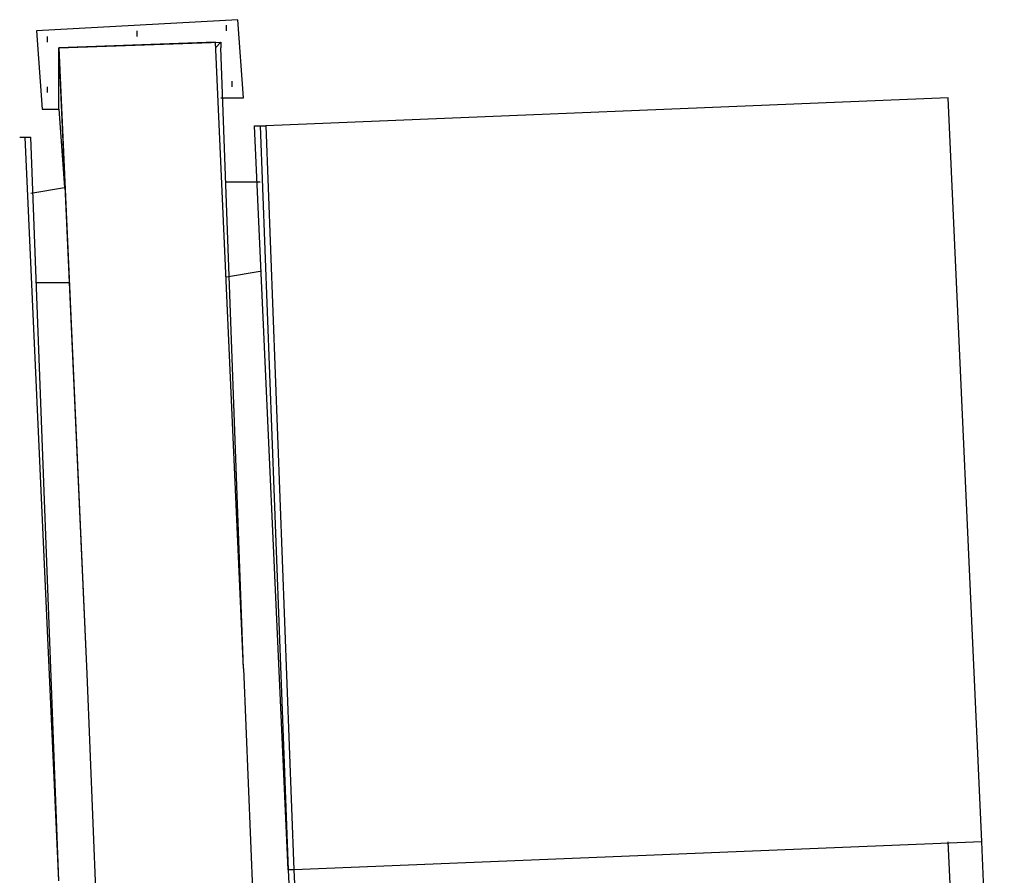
# Model space of a CAD drawing. Header units: inches. Extents: x -52 to 2304, y -1039 to 838.
# Tile 16 of 118: x 667 to 736, y -673 to -613. Entities that reach past the tile are written whole.
import ezdxf

# ---------------------------------------------------------------- set-up
doc = ezdxf.new("R2010")
doc.units = ezdxf.units.IN
doc.header["$MEASUREMENT"] = 0
doc.layers.add('DRYER-TRAIN', color=7, linetype='Continuous')

msp = doc.modelspace()

# ---------------------------------------------------------------- linework, layer by layer
at = {"layer": 'DRYER-TRAIN'}
for p, q in [((682.236, -612.78), (668.088, -613.572)), ((681.444, -613.572), (681.444, -613.176)), ((682.62, -618.276), (682.236, -612.78)), ((668.088, -613.572), (668.484, -619.068)), ((668.868, -614.352), (668.868, -613.956)), ((675.156, -613.956), (675.156, -613.572)), ((680.664, -614.352), (669.66, -614.748)), ((669.66, -614.748), (681.048, -614.352)), ((682.62, -658.356), (680.664, -614.352)), ((680.664, -614.748), (681.048, -614.352)), ((680.664, -614.748), (681.048, -614.352)), ((681.048, -614.352), (681.048, -614.748)), ((669.66, -614.748), (671.628, -658.752)), ((669.66, -619.068), (669.66, -614.748)), ((669.66, -615.144), (669.66, -614.748)), ((669.66, -614.748), (669.66, -615.144)), ((669.66, -615.144), (669.66, -614.748)), ((669.66, -615.144), (671.628, -658.752)), ((682.62, -658.356), (681.048, -614.748)), ((681.84, -617.496), (681.84, -617.1)), ((668.868, -617.892), (668.868, -617.496)), ((681.048, -618.276), (682.62, -618.276)), ((732.12, -618.276), (684.192, -620.244)), ((734.484, -670.536), (732.12, -618.276)), ((668.484, -619.068), (669.66, -619.068)), ((669.66, -619.068), (670.056, -624.564)), ((683.412, -620.244), (683.796, -620.244)), ((685.764, -672.504), (683.412, -620.244)), ((683.796, -620.244), (684.192, -620.244)), ((683.796, -620.244), (685.764, -672.504)), ((684.192, -620.244), (686.16, -672.504)), ((666.912, -621.036), (667.296, -621.036)), ((667.296, -621.036), (667.692, -621.036)), ((669.66, -673.284), (667.296, -621.036)), ((669.66, -673.284), (667.692, -621.036)), ((681.444, -624.18), (683.796, -624.18)), ((667.692, -624.96), (670.056, -624.564)), ((681.444, -630.852), (683.796, -630.456)), ((668.088, -631.248), (670.44, -631.248)), ((671.628, -658.752), (673.98, -716.892)), ((682.62, -658.356), (684.984, -716.496)), ((734.484, -670.536), (686.16, -672.504)), ((734.088, -712.176), (732.12, -670.536)), ((736.056, -712.176), (734.484, -670.536)), ((685.764, -672.504), (687.732, -716.892)), ((686.16, -672.504), (685.764, -672.504)), ((685.764, -672.504), (687.732, -716.892)), ((686.16, -672.504), (688.128, -716.496))]:
    msp.add_line(p, q, dxfattribs=at)

doc.saveas('drawing.dxf')
